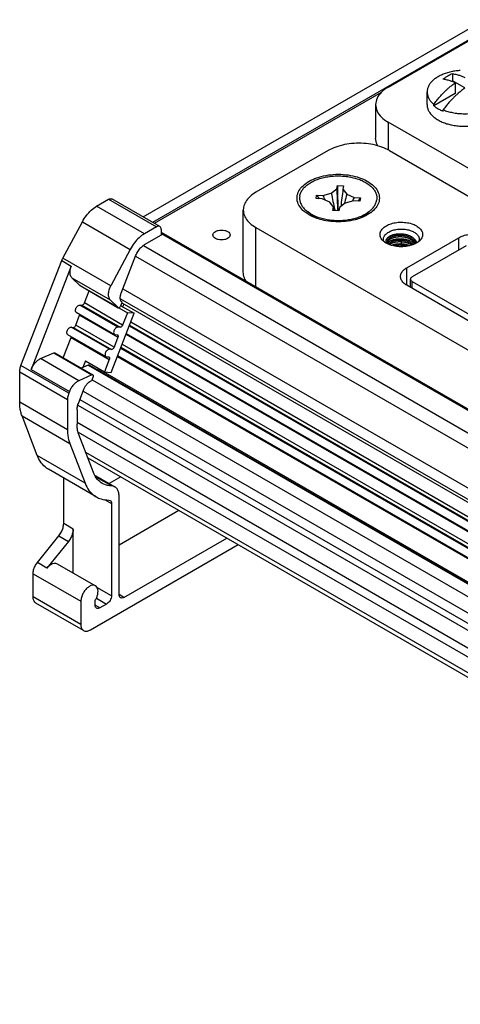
# Model space of a CAD drawing. Header units: inches. Extents: x 0 to 34, y 0 to 22.
# Tile 4 of 32: x 2.6 to 3.9, y 9 to 11.8. Entities that reach past the tile are written whole.
import ezdxf

# ---------------------------------------------------------------- set-up
doc = ezdxf.new("R2010")
doc.units = ezdxf.units.IN
doc.header["$LTSCALE"] = 1.87
doc.header["$MEASUREMENT"] = 0
doc.layers.get('0').update_dxf_attribs({"linetype": 'CONTINUOUS'})

msp = doc.modelspace()

# ---------------------------------------------------------------- linework, layer by layer
at = {"color": 7, "linetype": 'CONTINUOUS'}
for p, q in [((2.9967, 11.2634), (3.9925, 11.8384)), ((3.9925, 11.8063), (3.0246, 11.2474)), ((3.7109, 11.6418), (3.9925, 11.8044)), ((3.898, 11.66), (3.8957, 11.6587)), ((3.898, 11.6807), (3.898, 11.66)), ((3.9337, 11.6393), (3.898, 11.66)), ((3.9061, 11.6544), (3.9061, 11.6234)), ((3.6908, 11.6265), (3.0294, 11.2446)), ((3.8242, 11.5908), (3.8242, 11.6275)), ((3.9061, 11.6234), (3.8437, 11.5874)), ((3.6743, 11.5908), (3.6743, 11.4928)), ((3.8437, 11.5874), (3.8437, 11.5915)), ((3.8713, 11.5715), (3.8713, 11.5756)), ((3.7109, 11.5397), (3.7109, 11.4585)), ((4.0291, 11.356), (3.7109, 11.5397)), ((3.5363, 11.4568), (3.3256, 11.3352)), ((3.7145, 11.4568), (4.0349, 11.2718)), ((3.5452, 11.3324), (3.5611, 11.3451)), ((3.5611, 11.3451), (3.563, 11.3554)), ((3.563, 11.3554), (3.5809, 11.3543)), ((3.5809, 11.3543), (3.579, 11.344)), ((3.579, 11.344), (3.59, 11.3297)), ((2.8614, 11.2946), (2.8963, 11.3148)), ((2.8963, 11.3148), (3.0355, 11.2344)), ((3.0453, 11.2354), (2.9061, 11.3157)), ((3.5007, 11.3168), (3.5025, 11.3272)), ((3.5186, 11.3157), (3.5007, 11.3168)), ((3.5025, 11.3272), (3.5205, 11.3261)), ((3.5405, 11.3065), (3.5186, 11.3157)), ((3.5205, 11.3261), (3.5452, 11.3324)), ((3.6101, 11.3102), (3.5853, 11.3038)), ((3.59, 11.3297), (3.6119, 11.3205)), ((3.628, 11.3091), (3.6101, 11.3102)), ((3.6119, 11.3205), (3.6299, 11.3194)), ((3.6299, 11.3194), (3.628, 11.3091)), ((3.0006, 11.2142), (2.8614, 11.2946)), ((3.2886, 11.1025), (3.2886, 11.2837)), ((3.5515, 11.2923), (3.5405, 11.3065)), ((3.5496, 11.2819), (3.5515, 11.2923)), ((3.5675, 11.2808), (3.5496, 11.2819)), ((3.5694, 11.2912), (3.5675, 11.2808)), ((3.5853, 11.3038), (3.5694, 11.2912)), ((3.4804, 11.2694), (3.4706, 11.2759)), ((3.4991, 11.261), (3.4756, 11.2789)), ((3.6318, 11.2613), (3.6549, 11.2789)), ((2.7632, 11.1433), (2.8199, 11.2492)), ((2.8199, 11.2492), (2.9591, 11.1688)), ((3.0355, 11.2344), (3.0006, 11.2142)), ((3.0494, 11.2264), (3.0494, 11.2103)), ((3.3256, 11.06), (3.3256, 11.2323)), ((3.3256, 11.2323), (6.0041, 9.6857)), ((3.0494, 11.2103), (3.0001, 11.1818)), ((3.0494, 11.2194), (6.3002, 9.3424)), ((3.0494, 11.2154), (6.2967, 9.3404)), ((3.7491, 11.2001), (3.7491, 11.1768)), ((3.7654, 11.1155), (3.9167, 11.2029)), ((3.9167, 11.1671), (3.9167, 11.2029)), ((2.9591, 11.1688), (2.9024, 11.0629)), ((2.9976, 11.1799), (6.2465, 9.304)), ((3.9379, 11.1793), (3.7805, 11.0884)), ((3.7878, 11.187), (3.7886, 11.185)), ((2.9024, 11.0629), (2.7632, 11.1433)), ((2.9332, 11.0416), (2.976, 11.1518)), ((2.9745, 11.1493), (6.2252, 9.2724)), ((2.6411, 10.8299), (2.7599, 11.136)), ((2.7877, 11.12), (2.6708, 10.8186)), ((2.7599, 11.136), (2.7877, 11.12)), ((3.7654, 11.0641), (3.7654, 11.1155)), ((2.8128, 11.0635), (2.7896, 11.0857)), ((2.7896, 11.0857), (2.901, 11.0214)), ((3.7759, 11.058), (3.7759, 11.082)), ((2.8133, 11.0632), (2.8128, 11.0635)), ((2.9242, 10.9992), (2.8128, 11.0635)), ((2.8133, 11.0632), (2.9246, 10.9989)), ((2.9378, 11.0536), (6.178, 9.1828)), ((5.7127, 9.9397), (3.7654, 11.0641)), ((3.7805, 11.0553), (3.7805, 11.0756)), ((3.7805, 11.0756), (5.7348, 9.9472)), ((2.8259, 11.0126), (2.8396, 11.048)), ((2.9308, 11.0244), (6.1668, 9.156)), ((2.9236, 10.9421), (2.8123, 11.0064)), ((2.8123, 11.0064), (2.8183, 11.0059)), ((2.8183, 11.0059), (2.9297, 10.9416)), ((2.9373, 10.9483), (2.8259, 11.0126)), ((2.901, 11.0214), (2.9242, 10.9992)), ((2.9242, 10.9992), (2.9247, 10.9989)), ((2.9261, 10.9987), (2.9512, 10.9842)), ((2.9321, 11.0043), (2.936, 11.0146)), ((2.9322, 11.0046), (2.9705, 10.9825)), ((2.936, 11.0146), (2.9346, 11.0159)), ((2.9353, 11.0133), (6.1656, 9.1482)), ((2.9354, 11.0134), (6.1657, 9.1483)), ((2.9407, 11.0103), (2.9375, 11.0022)), ((2.8009, 10.948), (2.812, 10.9767)), ((2.8022, 10.9854), (2.9136, 10.9211)), ((2.812, 10.9767), (2.9233, 10.9125)), ((2.9037, 10.8103), (2.9705, 10.9825)), ((2.9512, 10.9842), (2.9373, 10.9483)), ((2.9705, 10.9825), (2.9512, 10.9842)), ((2.8986, 10.8775), (2.7872, 10.9418)), ((2.7872, 10.9418), (2.7933, 10.9413)), ((2.7933, 10.9413), (2.9046, 10.877)), ((2.9122, 10.8838), (2.8009, 10.948)), ((2.9297, 10.9416), (2.9236, 10.9421)), ((2.9562, 10.9457), (6.2106, 9.0667)), ((2.9571, 10.9481), (6.2116, 9.0691)), ((2.9607, 10.9572), (6.2151, 9.0782)), ((2.7639, 10.8529), (2.7869, 10.9122)), ((2.7771, 10.9209), (2.8885, 10.8566)), ((2.7869, 10.9122), (2.8983, 10.8479)), ((2.9233, 10.9125), (2.9122, 10.8838)), ((2.9135, 10.9211), (2.9153, 10.9206)), ((2.9153, 10.9206), (2.9213, 10.9201)), ((2.9213, 10.9201), (2.9225, 10.9197)), ((2.9468, 10.9214), (6.1874, 9.0503)), ((2.9477, 10.9238), (6.1898, 9.0519)), ((2.9312, 10.8812), (6.1856, 9.0021)), ((2.9321, 10.8836), (6.1865, 9.0045)), ((2.9356, 10.8927), (6.1901, 9.0136)), ((2.6983, 10.8503), (2.7366, 10.867)), ((2.8097, 10.7861), (2.6983, 10.8503)), ((2.7366, 10.867), (2.8479, 10.8027)), ((2.7393, 10.8671), (2.8507, 10.8028)), ((2.8885, 10.8566), (2.8902, 10.856)), ((2.8902, 10.856), (2.8963, 10.8555)), ((2.8963, 10.8555), (2.8974, 10.8551)), ((2.9046, 10.877), (2.8986, 10.8775)), ((2.9217, 10.8568), (6.1623, 8.9857)), ((2.9227, 10.8593), (6.1648, 8.9873)), ((2.7803, 10.7496), (2.6411, 10.8299)), ((2.837, 10.8317), (2.8163, 10.8226)), ((2.8287, 10.8442), (2.8212, 10.8248)), ((2.8287, 10.8442), (2.8844, 10.812)), ((2.837, 10.8317), (6.1988, 8.8906)), ((2.8403, 10.8317), (2.837, 10.8317)), ((2.8403, 10.8317), (6.1994, 8.8922)), ((2.8675, 10.8217), (2.867, 10.8203)), ((2.8983, 10.8479), (2.8844, 10.812)), ((2.6374, 10.7233), (2.6374, 10.8117)), ((2.6374, 10.8117), (2.7766, 10.7313)), ((2.6708, 10.8186), (2.7822, 10.7543)), ((2.8479, 10.8027), (2.8097, 10.7861)), ((2.8475, 10.7865), (2.8515, 10.7966)), ((2.867, 10.8203), (6.2007, 8.8955)), ((2.8844, 10.812), (2.9037, 10.8103)), ((2.8475, 10.7863), (2.8451, 10.7853)), ((2.8485, 10.7882), (6.1046, 8.9081)), ((2.7822, 10.7543), (2.7803, 10.7496)), ((2.8082, 10.7193), (2.8245, 10.7615)), ((2.8223, 10.7557), (6.0638, 8.8841)), ((2.7766, 10.643), (2.6374, 10.7233)), ((2.7766, 10.7313), (2.7766, 10.643)), ((2.8066, 10.7145), (6.0475, 8.8432)), ((2.8128, 10.7313), (6.0506, 8.8618)), ((2.6886, 10.5677), (2.6441, 10.6832)), ((2.6441, 10.6832), (2.7833, 10.6029)), ((2.8044, 10.7011), (2.8044, 10.659)), ((2.8044, 10.6648), (6.0473, 8.7923)), ((2.8074, 10.6359), (6.0473, 8.7652)), ((2.852, 10.5187), (2.8095, 10.629)), ((2.7833, 10.6029), (2.8278, 10.4873)), ((2.8278, 10.4873), (2.6886, 10.5677)), ((2.8292, 10.5777), (6.0535, 8.716)), ((2.8355, 10.5613), (6.0597, 8.6997)), ((2.8602, 10.4474), (2.721, 10.5277)), ((2.859, 10.5088), (2.9147, 10.4766)), ((2.9316, 10.5058), (2.8979, 10.4863)), ((2.7655, 10.3695), (2.7655, 10.5021)), ((2.9046, 10.4794), (2.86, 10.5052)), ((2.9269, 10.1624), (2.9269, 10.4496)), ((2.8845, 10.4399), (2.9047, 10.4282)), ((2.8969, 10.4381), (2.9006, 10.4372)), ((2.9047, 10.4282), (2.9047, 10.1592)), ((3.1014, 10.4078), (2.9269, 10.307)), ((2.7933, 10.3535), (2.7655, 10.3695)), ((2.6889, 10.2557), (2.7515, 10.3337)), ((2.7515, 10.3337), (2.7794, 10.3176)), ((2.7933, 10.2258), (2.7933, 10.3535)), ((2.7794, 10.3176), (2.7167, 10.2397)), ((2.8434, 10.0595), (3.274, 10.3081)), ((2.9408, 10.1543), (3.2406, 10.3274)), ((2.7167, 10.2397), (2.6889, 10.2557)), ((2.747, 10.2525), (2.8583, 10.1882)), ((2.6764, 10.1559), (2.6764, 10.2234)), ((2.6764, 10.2234), (2.8156, 10.1431)), ((2.9047, 10.1592), (2.8624, 10.1836)), ((2.9408, 10.1543), (2.9269, 10.1624)), ((2.8156, 10.0756), (2.6764, 10.1559)), ((2.8237, 10.0576), (2.6845, 10.1379)), ((2.8156, 10.1431), (2.8156, 10.0756)), ((2.8573, 10.1318), (2.8573, 10.1456)), ((2.8611, 10.1522), (2.8907, 10.135)), ((2.8907, 10.135), (2.8712, 10.1238)), ((2.8712, 10.1238), (2.8573, 10.1318))]:
    msp.add_line(p, q, dxfattribs=at)
msp.add_lwpolyline([(3.7098, 11.185), (3.7092, 11.1864), (3.7089, 11.1884), (3.7092, 11.1903), (3.7097, 11.1915)], dxfattribs=at)
for points, knots in [([(3.9209, 11.6903), (3.9169, 11.69), (3.9079, 11.6891), (3.8944, 11.6867), (3.8806, 11.683), (3.8679, 11.6783), (3.8599, 11.6744), (3.8562, 11.6722)], [0, 0, 0, 0, 0.179324, 0.397666, 0.608696, 0.810095, 1, 1, 1, 1]), ([(3.8562, 11.6722), (3.8528, 11.6702), (3.8463, 11.666), (3.8379, 11.6586), (3.8314, 11.6506), (3.8268, 11.6421), (3.8245, 11.6343), (3.8242, 11.6294), (3.8242, 11.6275)], [0, 0, 0, 0, 0.208464, 0.401412, 0.579541, 0.745017, 0.901613, 1, 1, 1, 1]), ([(3.8437, 11.5915), (3.8465, 11.5953), (3.8519, 11.6025), (3.86, 11.6123), (3.8676, 11.6207), (3.8746, 11.628), (3.8811, 11.6342), (3.887, 11.6395), (3.8923, 11.644), (3.8972, 11.6479), (3.9017, 11.6513), (3.9046, 11.6534), (3.9061, 11.6544)], [0, 0, 0, 0, 0.160774, 0.302978, 0.42918, 0.54179, 0.642434, 0.731319, 0.808953, 0.877762, 0.940491, 1, 1, 1, 1]), ([(3.898, 11.6807), (3.8956, 11.6797), (3.891, 11.6775), (3.8841, 11.6737), (3.8772, 11.6695), (3.8726, 11.6664), (3.8704, 11.6648)], [0, 0, 0, 0, 0.238875, 0.486103, 0.740332, 1, 1, 1, 1]), ([(3.9061, 11.6544), (3.9048, 11.655), (3.9022, 11.6562), (3.898, 11.6579), (3.8934, 11.6596), (3.8883, 11.6612), (3.8828, 11.6627), (3.8768, 11.6639), (3.8726, 11.6646), (3.8704, 11.6648)], [0, 0, 0, 0, 0.112304, 0.23305, 0.363716, 0.505571, 0.65903, 0.823777, 1, 1, 1, 1]), ([(3.898, 11.6807), (3.9001, 11.6805), (3.9043, 11.6799), (3.9104, 11.6786), (3.9159, 11.6771), (3.9209, 11.6755), (3.9255, 11.6738), (3.9297, 11.6721), (3.9324, 11.6709), (3.9337, 11.6703)], [0, 0, 0, 0, 0.176223, 0.34097, 0.494429, 0.636284, 0.76695, 0.887696, 1, 1, 1, 1]), ([(3.6908, 11.6266), (3.6858, 11.6216), (3.6776, 11.6107), (3.6743, 11.5972), (3.6743, 11.5908)], [0, 0, 0, 0, 0.523321, 1, 1, 1, 1]), ([(3.7109, 11.6418), (3.7037, 11.6377), (3.6968, 11.6327), (3.6909, 11.6267), (3.6908, 11.6266)], [0, 0, 0, 0, 0.984697, 1, 1, 1, 1]), ([(3.8242, 11.6275), (3.8242, 11.6265), (3.8243, 11.6224), (3.8258, 11.6154), (3.8298, 11.6068), (3.8359, 11.5986), (3.8409, 11.5938), (3.8437, 11.5915)], [0, 0, 0, 0, 0.074154, 0.285063, 0.506212, 0.743334, 1, 1, 1, 1]), ([(3.9337, 11.6385), (3.9322, 11.6375), (3.9292, 11.6354), (3.9247, 11.6319), (3.9199, 11.6281), (3.9146, 11.6236), (3.9087, 11.6183), (3.9022, 11.612), (3.8951, 11.6048), (3.8875, 11.5963), (3.8794, 11.5865), (3.874, 11.5794), (3.8713, 11.5756)], [0, 0, 0, 0, 0.060131, 0.12272, 0.191135, 0.268593, 0.35754, 0.458634, 0.571854, 0.698375, 0.840345, 1, 1, 1, 1]), ([(3.6743, 11.5908), (3.6743, 11.5843), (3.6776, 11.5707), (3.6911, 11.553), (3.7037, 11.5439), (3.7109, 11.5397)], [0, 0, 0, 0, 0.292786, 0.620124, 1, 1, 1, 1]), ([(3.8242, 11.5908), (3.8242, 11.5893), (3.8244, 11.5847), (3.8264, 11.577), (3.8309, 11.5683), (3.8375, 11.56), (3.8461, 11.5525), (3.8564, 11.5457), (3.8682, 11.5398), (3.8808, 11.5352), (3.8895, 11.5329), (3.8936, 11.5319)], [0, 0, 0, 0, 0.046184, 0.140403, 0.239831, 0.346957, 0.463226, 0.589114, 0.724303, 0.867849, 1, 1, 1, 1]), ([(3.8437, 11.5874), (3.8463, 11.5853), (3.8518, 11.5812), (3.8611, 11.5759), (3.8678, 11.5729), (3.8713, 11.5715)], [0, 0, 0, 0, 0.313412, 0.647065, 1, 1, 1, 1]), ([(3.8713, 11.5756), (3.8755, 11.5738), (3.8845, 11.5708), (3.8985, 11.5674), (3.9132, 11.5652), (3.9282, 11.5642), (3.9434, 11.5643), (3.9584, 11.5657), (3.9729, 11.5683), (3.9843, 11.5713), (3.9907, 11.5735), (3.9926, 11.5742)], [0, 0, 0, 0, 0.111778, 0.228482, 0.348788, 0.471219, 0.594216, 0.716195, 0.835614, 0.951034, 1, 1, 1, 1]), ([(3.8936, 11.5319), (3.8942, 11.5318), (3.8998, 11.5306), (3.9105, 11.5288), (3.9259, 11.5275), (3.9414, 11.5275), (3.9569, 11.5288), (3.9676, 11.5306), (3.9731, 11.5318), (3.9737, 11.5319)], [0, 0, 0, 0, 0.02221, 0.210734, 0.403141, 0.59686, 0.789266, 0.97779, 1, 1, 1, 1]), ([(3.6809, 11.4697), (3.68, 11.4711), (3.6763, 11.4783), (3.6743, 11.4864), (3.6743, 11.4928)], [0, 0, 0, 0, 0.20618, 1, 1, 1, 1]), ([(3.7145, 11.4568), (3.7075, 11.4609), (3.692, 11.4679), (3.6667, 11.4748), (3.6394, 11.4783), (3.6114, 11.4783), (3.5841, 11.4748), (3.5588, 11.4679), (3.5433, 11.4609), (3.5363, 11.4568)], [0, 0, 0, 0, 0.131239, 0.273826, 0.423763, 0.576237, 0.726174, 0.868761, 1, 1, 1, 1]), ([(3.4706, 11.2759), (3.4678, 11.278), (3.4601, 11.2843), (3.4501, 11.2966), (3.4442, 11.3139), (3.4462, 11.3318), (3.4556, 11.3482), (3.4711, 11.3625), (3.4917, 11.374), (3.5164, 11.3824), (3.5438, 11.3873), (3.5724, 11.3883), (3.6006, 11.3853), (3.6269, 11.3787), (3.6429, 11.3716), (3.6501, 11.3674)], [0, 0, 0, 0, 0.03584, 0.102389, 0.161789, 0.219557, 0.282002, 0.353318, 0.434715, 0.525074, 0.621777, 0.721344, 0.819947, 0.913872, 1, 1, 1, 1]), ([(3.4534, 11.3249), (3.454, 11.3282), (3.4561, 11.3348), (3.4617, 11.3441), (3.4696, 11.3527), (3.4795, 11.3606), (3.4914, 11.3674), (3.5049, 11.3732), (3.5196, 11.3778), (3.5354, 11.381), (3.5519, 11.3829), (3.5686, 11.3833), (3.5853, 11.3823), (3.6015, 11.3799), (3.6169, 11.3761), (3.6312, 11.3711), (3.644, 11.3648), (3.6552, 11.3576), (3.6643, 11.3494), (3.6713, 11.3405), (3.676, 11.331), (3.6781, 11.3211), (3.6777, 11.3145), (3.6771, 11.3114)], [0, 0, 0, 0, 0.035316, 0.072963, 0.113826, 0.158348, 0.206587, 0.258291, 0.312977, 0.369988, 0.428552, 0.487819, 0.546912, 0.604957, 0.661132, 0.714703, 0.765078, 0.811855, 0.854898, 0.894406, 0.930996, 0.965726, 1, 1, 1, 1]), ([(3.6501, 11.3674), (3.6565, 11.3637), (3.6679, 11.3556), (3.6805, 11.3402), (3.6863, 11.3229), (3.6843, 11.3051), (3.675, 11.2887), (3.6654, 11.2799), (3.6599, 11.2758)], [0, 0, 0, 0, 0.194299, 0.363609, 0.514727, 0.661696, 0.820563, 1, 1, 1, 1]), ([(3.5611, 11.3451), (3.5617, 11.327), (3.5625, 11.3056), (3.5635, 11.2843), (3.5636, 11.2811)], [0, 0, 0, 0, 0.848275, 1, 1, 1, 1]), ([(3.563, 11.3554), (3.5633, 11.3356), (3.5638, 11.3108), (3.5643, 11.286), (3.5644, 11.281)], [0, 0, 0, 0, 0.799328, 1, 1, 1, 1]), ([(2.8963, 11.3148), (2.8979, 11.3157), (2.9012, 11.3171), (2.9048, 11.3165), (2.9061, 11.3157)], [0, 0, 0, 0, 0.554629, 1, 1, 1, 1]), ([(3.3256, 11.3352), (3.3193, 11.3316), (3.3081, 11.3237), (3.2953, 11.3089), (3.2895, 11.2949), (3.2887, 11.2865), (3.2887, 11.2837)], [0, 0, 0, 0, 0.328793, 0.618139, 0.876687, 1, 1, 1, 1]), ([(3.4534, 11.3249), (3.4528, 11.3217), (3.4524, 11.3151), (3.4546, 11.3053), (3.4592, 11.2958), (3.4662, 11.2869), (3.4721, 11.2815), (3.4755, 11.279), (3.4756, 11.2789)], [0, 0, 0, 0, 0.180728, 0.363861, 0.556803, 0.765132, 0.992097, 1, 1, 1, 1]), ([(3.5452, 11.3324), (3.5467, 11.3244), (3.5498, 11.3083), (3.5536, 11.2914), (3.5557, 11.2825), (3.5559, 11.2815)], [0, 0, 0, 0, 0.472597, 0.941883, 1, 1, 1, 1]), ([(3.59, 11.3297), (3.5882, 11.3219), (3.5859, 11.3126), (3.5834, 11.3034), (3.583, 11.302)], [0, 0, 0, 0, 0.84676, 1, 1, 1, 1]), ([(3.6119, 11.3205), (3.6102, 11.3169), (3.6083, 11.3131), (3.6063, 11.3093), (3.6062, 11.309)], [0, 0, 0, 0, 0.932111, 1, 1, 1, 1]), ([(3.6549, 11.2789), (3.657, 11.2805), (3.662, 11.2847), (3.6688, 11.2921), (3.6744, 11.3014), (3.6766, 11.3081), (3.6771, 11.3114)], [0, 0, 0, 0, 0.196899, 0.485209, 0.750827, 1, 1, 1, 1]), ([(2.8199, 11.2492), (2.8233, 11.2556), (2.8311, 11.2678), (2.8451, 11.2832), (2.8559, 11.2914), (2.8614, 11.2946)], [0, 0, 0, 0, 0.353057, 0.691694, 1, 1, 1, 1]), ([(3.2887, 11.2837), (3.2887, 11.281), (3.2895, 11.2725), (3.2953, 11.2586), (3.3081, 11.2438), (3.3193, 11.2359), (3.3256, 11.2323)], [0, 0, 0, 0, 0.123313, 0.381861, 0.671207, 1, 1, 1, 1]), ([(3.5515, 11.2923), (3.552, 11.2898), (3.5528, 11.2862), (3.5536, 11.2827), (3.5538, 11.2816)], [0, 0, 0, 0, 0.705131, 1, 1, 1, 1]), ([(3.5075, 11.2577), (3.506, 11.2582), (3.4967, 11.2613), (3.4876, 11.2653), (3.4804, 11.2694)], [0, 0, 0, 0, 0.152944, 1, 1, 1, 1]), ([(3.4832, 11.2737), (3.4842, 11.2731), (3.4894, 11.27), (3.4993, 11.2652), (3.5136, 11.2602), (3.529, 11.2564), (3.5453, 11.254), (3.5619, 11.253), (3.5787, 11.2534), (3.5951, 11.2553), (3.6109, 11.2585), (3.6257, 11.263), (3.6391, 11.2688), (3.6487, 11.2744), (3.6537, 11.2779), (3.6549, 11.2789)], [0, 0, 0, 0, 0.020073, 0.099264, 0.183481, 0.27179, 0.36304, 0.455936, 0.549107, 0.641172, 0.730796, 0.816764, 0.898046, 0.973879, 1, 1, 1, 1]), ([(3.6231, 11.2577), (3.6203, 11.2568), (3.6084, 11.2534), (3.5867, 11.2496), (3.5581, 11.2486), (3.5314, 11.2514), (3.5147, 11.2554), (3.5075, 11.2577)], [0, 0, 0, 0, 0.076488, 0.315757, 0.562113, 0.806082, 1, 1, 1, 1]), ([(3.6599, 11.2758), (3.6598, 11.2758), (3.6534, 11.2711), (3.6414, 11.2643), (3.6286, 11.2595), (3.6231, 11.2577)], [0, 0, 0, 0, 0.005552, 0.580271, 1, 1, 1, 1]), ([(3.0453, 11.2354), (3.044, 11.2361), (3.0404, 11.2367), (3.0371, 11.2353), (3.0355, 11.2344)], [0, 0, 0, 0, 0.445371, 1, 1, 1, 1]), ([(3.0494, 11.2264), (3.0494, 11.2283), (3.049, 11.2318), (3.0467, 11.2346), (3.0453, 11.2354)], [0, 0, 0, 0, 0.554682, 1, 1, 1, 1]), ([(3.2078, 11.2211), (3.2103, 11.2225), (3.2162, 11.2246), (3.2255, 11.2257), (3.2348, 11.2246), (3.2429, 11.2217), (3.2488, 11.2172), (3.2505, 11.2128), (3.2505, 11.2109)], [0, 0, 0, 0, 0.175086, 0.369038, 0.56299, 0.738076, 0.882329, 1, 1, 1, 1]), ([(3.6925, 11.1976), (3.6909, 11.1997), (3.6878, 11.205), (3.6863, 11.215), (3.6907, 11.2257), (3.6997, 11.2347), (3.7123, 11.2417), (3.7277, 11.2464), (3.7449, 11.2485), (3.7624, 11.2477), (3.7788, 11.2443), (3.7886, 11.2401), (3.793, 11.2376)], [0, 0, 0, 0, 0.055887, 0.130969, 0.208346, 0.296723, 0.399532, 0.515814, 0.641864, 0.770934, 0.892833, 1, 1, 1, 1]), ([(3.6971, 11.1981), (3.6971, 11.1988), (3.6973, 11.2026), (3.7001, 11.2094), (3.7077, 11.2169), (3.7182, 11.2228), (3.7311, 11.2267), (3.7456, 11.2285), (3.7603, 11.2279), (3.774, 11.2249), (3.7823, 11.2215), (3.7859, 11.2194)], [0, 0, 0, 0, 0.019795, 0.107059, 0.206762, 0.322734, 0.453905, 0.596112, 0.741755, 0.879271, 1, 1, 1, 1]), ([(3.793, 11.2376), (3.7967, 11.2354), (3.8033, 11.2306), (3.8103, 11.2209), (3.8119, 11.2096), (3.8088, 11.202), (3.8062, 11.1983), (3.8057, 11.1977)], [0, 0, 0, 0, 0.268635, 0.506703, 0.723783, 0.9475, 1, 1, 1, 1]), ([(3.0006, 11.2142), (2.9951, 11.211), (2.9843, 11.2029), (2.9703, 11.1874), (2.9625, 11.1753), (2.9591, 11.1688)], [0, 0, 0, 0, 0.308306, 0.646943, 1, 1, 1, 1]), ([(3.2005, 11.2109), (3.2005, 11.2128), (3.2022, 11.2172), (3.2058, 11.2199), (3.2078, 11.2211)], [0, 0, 0, 0, 0.449257, 1, 1, 1, 1]), ([(3.2432, 11.2007), (3.2407, 11.1992), (3.2348, 11.1971), (3.2255, 11.1961), (3.2162, 11.1971), (3.2081, 11.2), (3.2022, 11.2046), (3.2005, 11.2089), (3.2005, 11.2109)], [0, 0, 0, 0, 0.175086, 0.369038, 0.56299, 0.738076, 0.882329, 1, 1, 1, 1]), ([(3.2505, 11.2109), (3.2505, 11.2089), (3.2488, 11.2046), (3.2452, 11.2019), (3.2432, 11.2007)], [0, 0, 0, 0, 0.449257, 1, 1, 1, 1]), ([(3.698, 11.192), (3.6969, 11.1929), (3.695, 11.1947), (3.6933, 11.1966), (3.6925, 11.1976)], [0, 0, 0, 0, 0.524502, 1, 1, 1, 1]), ([(3.7047, 11.191), (3.7047, 11.1912), (3.7047, 11.1917), (3.7046, 11.1926), (3.7047, 11.1935), (3.7048, 11.1945), (3.705, 11.1954), (3.7052, 11.1959), (3.7053, 11.1962)], [0, 0, 0, 0, 0.123484, 0.301225, 0.479213, 0.658153, 0.838739, 1, 1, 1, 1]), ([(3.7053, 11.1962), (3.7053, 11.1962), (3.7054, 11.1966), (3.7057, 11.1972), (3.7061, 11.1982), (3.7067, 11.1994), (3.7077, 11.2009), (3.7092, 11.2026), (3.7106, 11.2039), (3.7118, 11.2049), (3.7132, 11.206), (3.7149, 11.2071), (3.7164, 11.2079), (3.7171, 11.2083)], [0, 0, 0, 0, 0.006594, 0.06323, 0.120953, 0.179923, 0.302089, 0.430698, 0.566416, 0.637111, 0.709722, 0.860676, 1, 1, 1, 1]), ([(3.7097, 11.185), (3.7096, 11.1853), (3.7094, 11.1858), (3.7091, 11.1866), (3.7088, 11.1874), (3.7086, 11.1883), (3.7084, 11.1891), (3.7084, 11.19), (3.7083, 11.1908), (3.7084, 11.1917), (3.7085, 11.1925), (3.7087, 11.1934), (3.7089, 11.1942), (3.7094, 11.1953), (3.7101, 11.1967), (3.7112, 11.1983), (3.712, 11.1993), (3.7125, 11.1999), (3.7125, 11.1999)], [0, 0, 0, 0, 0.04975, 0.105045, 0.159415, 0.21304, 0.266105, 0.318808, 0.37135, 0.423941, 0.476793, 0.530121, 0.584138, 0.639055, 0.752296, 0.871156, 0.99647, 1, 1, 1, 1]), ([(3.7089, 11.1878), (3.7094, 11.1883), (3.7105, 11.1894), (3.7124, 11.1909), (3.7141, 11.1921), (3.7156, 11.1931), (3.7173, 11.194), (3.7192, 11.1949), (3.7208, 11.1956), (3.7215, 11.1959)], [0, 0, 0, 0, 0.144367, 0.306772, 0.477953, 0.566883, 0.658004, 0.846627, 1, 1, 1, 1]), ([(3.7097, 11.1915), (3.7099, 11.1917), (3.7103, 11.1925), (3.7112, 11.1938), (3.7125, 11.1954), (3.7141, 11.1968), (3.7159, 11.1982), (3.7178, 11.1996), (3.72, 11.2008), (3.7224, 11.2019), (3.725, 11.2029), (3.7277, 11.2037), (3.7306, 11.2045), (3.7335, 11.2051), (3.7359, 11.2054), (3.7374, 11.2056), (3.7377, 11.2057)], [0, 0, 0, 0, 0.022377, 0.081797, 0.144444, 0.210585, 0.280371, 0.353868, 0.431082, 0.511977, 0.596458, 0.684273, 0.775089, 0.868544, 0.96425, 1, 1, 1, 1]), ([(3.7115, 11.1843), (3.7117, 11.1845), (3.7124, 11.1853), (3.7137, 11.1866), (3.7154, 11.188), (3.7174, 11.1893), (3.7195, 11.1906), (3.7219, 11.1917), (3.7244, 11.1927), (3.7271, 11.1936), (3.7299, 11.1944), (3.7329, 11.195), (3.7359, 11.1955), (3.739, 11.1959), (3.7422, 11.1961), (3.7455, 11.1961), (3.7487, 11.196), (3.752, 11.1958), (3.7553, 11.1954), (3.7585, 11.1948), (3.7616, 11.1942), (3.7647, 11.1933), (3.7677, 11.1923), (3.7705, 11.1912), (3.7732, 11.19), (3.7758, 11.1886), (3.7782, 11.1872), (3.7804, 11.1856), (3.7821, 11.1841), (3.7831, 11.1832), (3.7835, 11.1828)], [0, 0, 0, 0, 0.01263, 0.03977, 0.068449, 0.098686, 0.130466, 0.16375, 0.198482, 0.234595, 0.272006, 0.310577, 0.350148, 0.390545, 0.431592, 0.47311, 0.51492, 0.556846, 0.598722, 0.640383, 0.681665, 0.722402, 0.762436, 0.801615, 0.839799, 0.876865, 0.912722, 0.947341, 0.980712, 1, 1, 1, 1]), ([(3.7125, 11.1999), (3.713, 11.2004), (3.7141, 11.2014), (3.7159, 11.2028), (3.7178, 11.2041), (3.72, 11.2053), (3.7224, 11.2064), (3.725, 11.2074), (3.7277, 11.2082), (3.7306, 11.209), (3.7335, 11.2096), (3.7366, 11.2101), (3.7398, 11.2104), (3.743, 11.2106), (3.7462, 11.2106), (3.7495, 11.2105), (3.7527, 11.2102), (3.756, 11.2097), (3.7592, 11.2092), (3.7623, 11.2084), (3.7654, 11.2076), (3.7683, 11.2066), (3.7711, 11.2054), (3.7738, 11.2042), (3.7763, 11.2028), (3.7787, 11.2013), (3.7806, 11.1998), (3.7818, 11.1988), (3.7822, 11.1984)], [0, 0, 0, 0, 0.027885, 0.058114, 0.08995, 0.123397, 0.158437, 0.195031, 0.233069, 0.272408, 0.312889, 0.354345, 0.396606, 0.439496, 0.482845, 0.526483, 0.57023, 0.613902, 0.657312, 0.700276, 0.742615, 0.78416, 0.824754, 0.864268, 0.902622, 0.939755, 0.975616, 1, 1, 1, 1]), ([(3.7171, 11.2083), (3.7172, 11.2084), (3.7181, 11.2089), (3.72, 11.2097), (3.7228, 11.2108), (3.7258, 11.2118), (3.7289, 11.2126), (3.7321, 11.2133), (3.7355, 11.2138), (3.7389, 11.2142), (3.7424, 11.2144), (3.7459, 11.2144), (3.7495, 11.2143), (3.7531, 11.214), (3.7566, 11.2136), (3.7601, 11.213), (3.7635, 11.2122), (3.7668, 11.2113), (3.7701, 11.2102), (3.7731, 11.209), (3.7761, 11.2076), (3.7788, 11.2061), (3.7814, 11.2045), (3.7837, 11.2028), (3.7859, 11.2009), (3.7877, 11.199), (3.7894, 11.197), (3.7907, 11.195), (3.7914, 11.1937), (3.7917, 11.1932)], [0, 0, 0, 0, 0.004041, 0.038902, 0.075257, 0.113002, 0.152008, 0.192139, 0.233249, 0.275169, 0.317721, 0.360725, 0.403999, 0.447359, 0.490617, 0.53359, 0.576101, 0.617987, 0.659093, 0.69927, 0.738389, 0.77635, 0.813072, 0.848492, 0.882579, 0.91535, 0.946855, 0.977177, 1, 1, 1, 1]), ([(3.7215, 11.1959), (3.7217, 11.1959), (3.7229, 11.1964), (3.7251, 11.1971), (3.7282, 11.198), (3.7314, 11.1987), (3.7347, 11.1993), (3.7381, 11.1997), (3.7416, 11.1999), (3.7452, 11.2), (3.7487, 11.1999), (3.7523, 11.1997), (3.7558, 11.1992), (3.7593, 11.1987), (3.7628, 11.1979), (3.7661, 11.197), (3.7693, 11.196), (3.7725, 11.1948), (3.7754, 11.1935), (3.7782, 11.192), (3.7808, 11.1904), (3.7832, 11.1887), (3.7851, 11.1872), (3.7864, 11.1859), (3.7872, 11.1851), (3.7876, 11.1846), (3.7877, 11.1845)], [0, 0, 0, 0, 0.009292, 0.053031, 0.098291, 0.144908, 0.1927, 0.241478, 0.291047, 0.341196, 0.391707, 0.442361, 0.492944, 0.543245, 0.593056, 0.642175, 0.690414, 0.737608, 0.783607, 0.828275, 0.871502, 0.913225, 0.953406, 0.97292, 0.992049, 1, 1, 1, 1]), ([(3.7377, 11.2057), (3.7384, 11.2057), (3.7401, 11.2059), (3.743, 11.206), (3.7462, 11.2061), (3.7495, 11.2059), (3.7522, 11.2057), (3.7539, 11.2055), (3.7545, 11.2054)], [0, 0, 0, 0, 0.119593, 0.311169, 0.504793, 0.699708, 0.895112, 1, 1, 1, 1]), ([(3.7545, 11.2054), (3.755, 11.2054), (3.7566, 11.2051), (3.7592, 11.2047), (3.7623, 11.2039), (3.7654, 11.2031), (3.7683, 11.2021), (3.7711, 11.2009), (3.7738, 11.1997), (3.7763, 11.1983), (3.7787, 11.1968), (3.7808, 11.1952), (3.7828, 11.1935), (3.7845, 11.1917), (3.7861, 11.1898), (3.7871, 11.1882), (3.7876, 11.1873), (3.7878, 11.187)], [0, 0, 0, 0, 0.038413, 0.121005, 0.202749, 0.283305, 0.362348, 0.439583, 0.514763, 0.587736, 0.658385, 0.726614, 0.792363, 0.855621, 0.916439, 0.974955, 1, 1, 1, 1]), ([(3.7822, 11.1984), (3.7824, 11.1983), (3.7832, 11.1975), (3.7845, 11.1962), (3.7861, 11.1943), (3.7873, 11.1924), (3.7881, 11.191), (3.7884, 11.1903), (3.7884, 11.1902)], [0, 0, 0, 0, 0.073626, 0.314255, 0.545603, 0.768194, 0.983009, 1, 1, 1, 1]), ([(3.7859, 11.2194), (3.789, 11.2176), (3.7946, 11.2135), (3.8, 11.2059), (3.8011, 11.2004), (3.8011, 11.1981)], [0, 0, 0, 0, 0.398986, 0.752819, 1, 1, 1, 1]), ([(3.8011, 11.1981), (3.8011, 11.1975), (3.801, 11.195), (3.8003, 11.1927), (3.7996, 11.1911)], [0, 0, 0, 0, 0.283836, 1, 1, 1, 1]), ([(3.9167, 11.2029), (3.9208, 11.2053), (3.93, 11.2092), (3.9451, 11.2128), (3.9582, 11.2137), (3.9661, 11.2135), (3.9685, 11.2133)], [0, 0, 0, 0, 0.266583, 0.558422, 0.863891, 1, 1, 1, 1]), ([(2.976, 11.1518), (2.9776, 11.156), (2.9818, 11.1641), (2.9899, 11.1744), (2.9966, 11.1798), (3.0001, 11.1818)], [0, 0, 0, 0, 0.34891, 0.690929, 1, 1, 1, 1]), ([(3.706, 11.1866), (3.7059, 11.1867), (3.7057, 11.1872), (3.7054, 11.1879), (3.7051, 11.1888), (3.7049, 11.1898), (3.7048, 11.1905), (3.7047, 11.1909), (3.7047, 11.191)], [0, 0, 0, 0, 0.095699, 0.310788, 0.522236, 0.730739, 0.93706, 1, 1, 1, 1]), ([(3.7992, 11.1912), (3.7991, 11.1911), (3.7951, 11.188), (3.786, 11.1829), (3.7705, 11.1782), (3.7534, 11.1761), (3.7358, 11.1768), (3.7195, 11.1803), (3.7096, 11.1845), (3.7053, 11.187)], [0, 0, 0, 0, 0.006483, 0.151721, 0.315992, 0.494062, 0.676399, 0.848606, 1, 1, 1, 1]), ([(3.7147, 11.1829), (3.715, 11.1831), (3.7158, 11.1837), (3.7174, 11.1848), (3.7195, 11.186), (3.7219, 11.1872), (3.7244, 11.1882), (3.7271, 11.1891), (3.7299, 11.1899), (3.7329, 11.1905), (3.7359, 11.191), (3.739, 11.1913), (3.7422, 11.1915), (3.7455, 11.1916), (3.7487, 11.1915), (3.752, 11.1913), (3.7553, 11.1909), (3.7585, 11.1903), (3.7616, 11.1896), (3.7647, 11.1888), (3.7677, 11.1878), (3.7705, 11.1867), (3.7732, 11.1855), (3.7758, 11.1841), (3.7779, 11.1828), (3.7792, 11.1819), (3.7796, 11.1816)], [0, 0, 0, 0, 0.012558, 0.047005, 0.083211, 0.121129, 0.160697, 0.201839, 0.244459, 0.288402, 0.333482, 0.379505, 0.426267, 0.473566, 0.521198, 0.568963, 0.61667, 0.664132, 0.711162, 0.757572, 0.803181, 0.847815, 0.891316, 0.933543, 0.974394, 1, 1, 1, 1]), ([(3.72, 11.1808), (3.7205, 11.181), (3.722, 11.1816), (3.7244, 11.1825), (3.7275, 11.1833), (3.7303, 11.184), (3.7322, 11.1844), (3.733, 11.1845)], [0, 0, 0, 0, 0.117905, 0.345447, 0.581065, 0.823968, 1, 1, 1, 1]), ([(3.7274, 11.1792), (3.728, 11.1794), (3.7296, 11.1798), (3.7322, 11.1804), (3.7352, 11.1809), (3.7383, 11.1813), (3.7415, 11.1816), (3.7448, 11.1817), (3.748, 11.1816), (3.7513, 11.1814), (3.7545, 11.181), (3.7578, 11.1805), (3.7609, 11.1799), (3.7638, 11.1791), (3.7656, 11.1785), (3.7664, 11.1783)], [0, 0, 0, 0, 0.04718, 0.122885, 0.200662, 0.2802, 0.361147, 0.443142, 0.525817, 0.608803, 0.691737, 0.774268, 0.856067, 0.936841, 1, 1, 1, 1]), ([(3.733, 11.1845), (3.7333, 11.1845), (3.7347, 11.1848), (3.7374, 11.1851), (3.7408, 11.1854), (3.7444, 11.1855), (3.7479, 11.1855), (3.7515, 11.1853), (3.755, 11.1849), (3.7585, 11.1843), (3.762, 11.1836), (3.7654, 11.1828), (3.7686, 11.1818), (3.7714, 11.1807), (3.7731, 11.18), (3.7738, 11.1797)], [0, 0, 0, 0, 0.0237, 0.106069, 0.189845, 0.274677, 0.360209, 0.446075, 0.531902, 0.617323, 0.701984, 0.785554, 0.867712, 0.948153, 1, 1, 1, 1]), ([(3.7427, 11.1771), (3.7434, 11.1771), (3.7452, 11.1771), (3.748, 11.1771), (3.7508, 11.1769), (3.7525, 11.1767), (3.7531, 11.1767)], [0, 0, 0, 0, 0.19708, 0.512196, 0.828498, 1, 1, 1, 1]), ([(3.7884, 11.1902), (3.7887, 11.1896), (3.7891, 11.1883), (3.7895, 11.1868), (3.7897, 11.1858), (3.7897, 11.1856)], [0, 0, 0, 0, 0.412701, 0.852209, 1, 1, 1, 1]), ([(3.7917, 11.1932), (3.7917, 11.193), (3.792, 11.1925), (3.7923, 11.1916), (3.7927, 11.1905), (3.793, 11.1894), (3.7932, 11.1885), (3.7933, 11.1879), (3.7934, 11.1877)], [0, 0, 0, 0, 0.09234, 0.297202, 0.499331, 0.699133, 0.897038, 1, 1, 1, 1]), ([(2.7599, 11.136), (2.7602, 11.1369), (2.7609, 11.1385), (2.762, 11.1409), (2.7628, 11.1425), (2.7632, 11.1433)], [0, 0, 0, 0, 0.33074, 0.664418, 1, 1, 1, 1]), ([(2.784, 11.1018), (2.784, 11.1037), (2.7843, 11.1078), (2.7856, 11.1138), (2.7869, 11.1179), (2.7877, 11.12)], [0, 0, 0, 0, 0.312457, 0.647556, 1, 1, 1, 1]), ([(3.7469, 11.0898), (3.7469, 11.093), (3.7486, 11.0999), (3.7554, 11.1088), (3.7618, 11.1134), (3.7654, 11.1155)], [0, 0, 0, 0, 0.292765, 0.620118, 1, 1, 1, 1]), ([(2.7896, 11.0857), (2.7884, 11.0869), (2.7862, 11.0899), (2.7844, 11.0955), (2.784, 11.0996), (2.784, 11.1018)], [0, 0, 0, 0, 0.295775, 0.626339, 1, 1, 1, 1]), ([(3.2974, 11.0758), (3.2968, 11.0767), (3.2932, 11.0823), (3.2895, 11.0913), (3.2887, 11.0997), (3.2887, 11.1025)], [0, 0, 0, 0, 0.11126, 0.713002, 1, 1, 1, 1]), ([(3.7654, 11.0641), (3.7618, 11.0662), (3.7554, 11.0708), (3.7486, 11.0797), (3.7469, 11.0866), (3.7469, 11.0898)], [0, 0, 0, 0, 0.379882, 0.707235, 1, 1, 1, 1]), ([(3.7805, 11.0884), (3.7792, 11.0877), (3.777, 11.086), (3.7759, 11.0832), (3.7759, 11.082)], [0, 0, 0, 0, 0.54642, 1, 1, 1, 1]), ([(3.7759, 11.082), (3.7759, 11.0808), (3.777, 11.078), (3.7792, 11.0763), (3.7805, 11.0756)], [0, 0, 0, 0, 0.45455, 1, 1, 1, 1]), ([(2.8991, 11.0557), (2.8983, 11.0536), (2.897, 11.0496), (2.8957, 11.0435), (2.8954, 11.0394), (2.8954, 11.0375)], [0, 0, 0, 0, 0.352444, 0.687543, 1, 1, 1, 1]), ([(2.9024, 11.0629), (2.902, 11.0622), (2.9012, 11.0606), (2.9001, 11.0581), (2.8994, 11.0565), (2.8991, 11.0557)], [0, 0, 0, 0, 0.335582, 0.66926, 1, 1, 1, 1]), ([(2.8954, 11.0375), (2.8954, 11.0353), (2.8957, 11.0312), (2.8976, 11.0256), (2.8997, 11.0226), (2.901, 11.0214)], [0, 0, 0, 0, 0.373661, 0.704225, 1, 1, 1, 1]), ([(2.9304, 11.028), (2.9304, 11.0294), (2.9307, 11.0325), (2.9316, 11.037), (2.9326, 11.0401), (2.9332, 11.0416)], [0, 0, 0, 0, 0.312438, 0.647543, 1, 1, 1, 1]), ([(2.9346, 11.0159), (2.9337, 11.0168), (2.9321, 11.0191), (2.9307, 11.0233), (2.9304, 11.0263), (2.9304, 11.028)], [0, 0, 0, 0, 0.295806, 0.626385, 1, 1, 1, 1]), ([(2.7998, 10.9908), (2.7998, 10.9923), (2.8003, 10.9954), (2.8023, 10.9997), (2.8052, 11.0033), (2.8086, 11.0058), (2.8112, 11.0065), (2.8123, 11.0064)], [0, 0, 0, 0, 0.204411, 0.428779, 0.649245, 0.843413, 1, 1, 1, 1]), ([(2.8183, 11.0059), (2.8193, 11.0058), (2.8215, 11.0066), (2.8241, 11.0091), (2.8254, 11.0114), (2.8259, 11.0126)], [0, 0, 0, 0, 0.270998, 0.61684, 1, 1, 1, 1]), ([(2.9246, 10.9989), (2.9251, 10.9987), (2.9264, 10.9984), (2.9285, 10.9994), (2.9306, 11.0015), (2.9317, 11.0033), (2.9321, 11.0043)], [0, 0, 0, 0, 0.13581, 0.373481, 0.670799, 1, 1, 1, 1]), ([(2.8022, 10.9854), (2.802, 10.9855), (2.8011, 10.9861), (2.8, 10.9879), (2.7998, 10.9898), (2.7998, 10.9908)], [0, 0, 0, 0, 0.093875, 0.504117, 1, 1, 1, 1]), ([(2.812, 10.9767), (2.8122, 10.9772), (2.8124, 10.978), (2.8126, 10.9789), (2.8127, 10.9793), (2.8127, 10.9794)], [0, 0, 0, 0, 0.483755, 0.943654, 1, 1, 1, 1]), ([(2.7747, 10.9263), (2.7747, 10.9277), (2.7753, 10.9308), (2.7773, 10.9351), (2.7802, 10.9388), (2.7835, 10.9413), (2.7861, 10.9419), (2.7872, 10.9418)], [0, 0, 0, 0, 0.204411, 0.428779, 0.649245, 0.843413, 1, 1, 1, 1]), ([(2.7933, 10.9413), (2.7942, 10.9412), (2.7964, 10.942), (2.799, 10.9445), (2.8004, 10.9468), (2.8009, 10.948)], [0, 0, 0, 0, 0.270998, 0.61684, 1, 1, 1, 1]), ([(2.9188, 10.9406), (2.9181, 10.9401), (2.9162, 10.9386), (2.9137, 10.9354), (2.9117, 10.9311), (2.9111, 10.928), (2.9111, 10.9265)], [0, 0, 0, 0, 0.150875, 0.439253, 0.732692, 1, 1, 1, 1]), ([(2.9236, 10.9421), (2.9225, 10.9422), (2.9208, 10.9418), (2.9193, 10.9409), (2.9188, 10.9406)], [0, 0, 0, 0, 0.66514, 1, 1, 1, 1]), ([(2.9373, 10.9483), (2.9368, 10.9471), (2.9354, 10.9448), (2.9328, 10.9423), (2.9306, 10.9415), (2.9297, 10.9416)], [0, 0, 0, 0, 0.383018, 0.728885, 1, 1, 1, 1]), ([(2.7771, 10.9209), (2.777, 10.921), (2.7761, 10.9215), (2.7749, 10.9234), (2.7747, 10.9252), (2.7747, 10.9263)], [0, 0, 0, 0, 0.093875, 0.504117, 1, 1, 1, 1]), ([(2.7869, 10.9122), (2.7871, 10.9126), (2.7874, 10.9134), (2.7876, 10.9143), (2.7876, 10.9148), (2.7876, 10.9148)], [0, 0, 0, 0, 0.483755, 0.943654, 1, 1, 1, 1]), ([(2.9111, 10.9265), (2.9111, 10.9255), (2.9113, 10.9236), (2.9125, 10.9218), (2.9134, 10.9212), (2.9135, 10.9211)], [0, 0, 0, 0, 0.495883, 0.906125, 1, 1, 1, 1]), ([(2.9225, 10.9197), (2.9226, 10.9196), (2.9232, 10.9192), (2.9239, 10.918), (2.9241, 10.9168), (2.9241, 10.9161)], [0, 0, 0, 0, 0.093875, 0.504117, 1, 1, 1, 1]), ([(2.9241, 10.9161), (2.9241, 10.9157), (2.924, 10.9149), (2.9238, 10.9137), (2.9235, 10.9129), (2.9233, 10.9125)], [0, 0, 0, 0, 0.312447, 0.647533, 1, 1, 1, 1]), ([(2.9122, 10.8838), (2.9117, 10.8825), (2.9104, 10.8802), (2.9078, 10.8777), (2.9056, 10.8769), (2.9046, 10.877)], [0, 0, 0, 0, 0.383018, 0.728885, 1, 1, 1, 1]), ([(2.6708, 10.8186), (2.6722, 10.8222), (2.6756, 10.829), (2.6821, 10.8381), (2.6897, 10.8455), (2.6954, 10.8491), (2.6983, 10.8503)], [0, 0, 0, 0, 0.267352, 0.530681, 0.778052, 1, 1, 1, 1]), ([(2.7366, 10.867), (2.7372, 10.8673), (2.7382, 10.8675), (2.7391, 10.8672), (2.7393, 10.867)], [0, 0, 0, 0, 0.758659, 1, 1, 1, 1]), ([(2.8938, 10.876), (2.8931, 10.8756), (2.8912, 10.874), (2.8886, 10.8708), (2.8866, 10.8665), (2.8861, 10.8634), (2.8861, 10.862)], [0, 0, 0, 0, 0.150878, 0.439255, 0.732693, 1, 1, 1, 1]), ([(2.8861, 10.862), (2.8861, 10.8609), (2.8863, 10.8591), (2.8874, 10.8572), (2.8883, 10.8567), (2.8885, 10.8566)], [0, 0, 0, 0, 0.495883, 0.906125, 1, 1, 1, 1]), ([(2.8986, 10.8775), (2.8975, 10.8776), (2.8957, 10.8772), (2.8942, 10.8763), (2.8938, 10.876)], [0, 0, 0, 0, 0.665148, 1, 1, 1, 1]), ([(2.8974, 10.8551), (2.8975, 10.8551), (2.8981, 10.8547), (2.8989, 10.8535), (2.899, 10.8522), (2.899, 10.8515)], [0, 0, 0, 0, 0.093875, 0.504117, 1, 1, 1, 1]), ([(2.899, 10.8515), (2.899, 10.8511), (2.899, 10.8503), (2.8987, 10.8491), (2.8985, 10.8483), (2.8983, 10.8479)], [0, 0, 0, 0, 0.312447, 0.647533, 1, 1, 1, 1]), ([(2.6374, 10.8117), (2.6374, 10.8137), (2.6377, 10.8177), (2.639, 10.8238), (2.6403, 10.8279), (2.6411, 10.8299)], [0, 0, 0, 0, 0.312438, 0.647543, 1, 1, 1, 1]), ([(2.8507, 10.8027), (2.8505, 10.8029), (2.8496, 10.8032), (2.8486, 10.803), (2.8479, 10.8027)], [0, 0, 0, 0, 0.24114, 1, 1, 1, 1]), ([(2.8521, 10.7997), (2.8521, 10.8005), (2.8519, 10.8017), (2.851, 10.8025), (2.8507, 10.8027)], [0, 0, 0, 0, 0.663833, 1, 1, 1, 1]), ([(2.8515, 10.7966), (2.8516, 10.7969), (2.8518, 10.7976), (2.852, 10.7987), (2.8521, 10.7994), (2.8521, 10.7997)], [0, 0, 0, 0, 0.352467, 0.687553, 1, 1, 1, 1]), ([(2.8097, 10.7861), (2.8068, 10.7848), (2.801, 10.7812), (2.7935, 10.7738), (2.7869, 10.7647), (2.7836, 10.7579), (2.7822, 10.7543)], [0, 0, 0, 0, 0.221948, 0.469319, 0.732648, 1, 1, 1, 1]), ([(2.8245, 10.7615), (2.8256, 10.7642), (2.8281, 10.7693), (2.833, 10.7761), (2.8386, 10.7816), (2.843, 10.7843), (2.8451, 10.7852)], [0, 0, 0, 0, 0.2677, 0.531373, 0.779068, 1, 1, 1, 1]), ([(2.7803, 10.7496), (2.7795, 10.7475), (2.7782, 10.7434), (2.7769, 10.7373), (2.7766, 10.7333), (2.7766, 10.7313)], [0, 0, 0, 0, 0.352457, 0.687562, 1, 1, 1, 1]), ([(2.6441, 10.6832), (2.6426, 10.6872), (2.6401, 10.6956), (2.6379, 10.7091), (2.6374, 10.7185), (2.6374, 10.7233)], [0, 0, 0, 0, 0.311639, 0.644837, 1, 1, 1, 1]), ([(2.8044, 10.7011), (2.8044, 10.7031), (2.8047, 10.7071), (2.806, 10.7132), (2.8074, 10.7173), (2.8082, 10.7193)], [0, 0, 0, 0, 0.312438, 0.647543, 1, 1, 1, 1]), ([(2.8095, 10.629), (2.8083, 10.6319), (2.8064, 10.6383), (2.8048, 10.6484), (2.8044, 10.6554), (2.8044, 10.659)], [0, 0, 0, 0, 0.311639, 0.644837, 1, 1, 1, 1]), ([(2.7766, 10.643), (2.7766, 10.6381), (2.7771, 10.6287), (2.7793, 10.6153), (2.7818, 10.6068), (2.7833, 10.6029)], [0, 0, 0, 0, 0.355163, 0.688361, 1, 1, 1, 1]), ([(2.721, 10.5277), (2.7192, 10.5288), (2.7112, 10.5339), (2.6987, 10.5465), (2.6915, 10.5603), (2.6886, 10.5677)], [0, 0, 0, 0, 0.119259, 0.542271, 1, 1, 1, 1]), ([(2.8779, 10.4867), (2.8728, 10.4897), (2.8619, 10.4987), (2.8549, 10.5111), (2.852, 10.5187)], [0, 0, 0, 0, 0.418053, 1, 1, 1, 1]), ([(2.8575, 10.5095), (2.8578, 10.5094), (2.8583, 10.5092), (2.8587, 10.5089), (2.859, 10.5088)], [0, 0, 0, 0, 0.434877, 1, 1, 1, 1]), ([(2.8278, 10.4873), (2.8307, 10.4799), (2.8379, 10.4661), (2.8504, 10.4535), (2.8584, 10.4484), (2.8602, 10.4474)], [0, 0, 0, 0, 0.457729, 0.880741, 1, 1, 1, 1]), ([(2.9046, 10.4794), (2.897, 10.4796), (2.8876, 10.4816), (2.8793, 10.4859), (2.8779, 10.4867)], [0, 0, 0, 0, 0.823403, 1, 1, 1, 1]), ([(2.9147, 10.4766), (2.9144, 10.4768), (2.9113, 10.4785), (2.9078, 10.4793), (2.9046, 10.4794)], [0, 0, 0, 0, 0.089278, 1, 1, 1, 1]), ([(2.9269, 10.4496), (2.9269, 10.4536), (2.9261, 10.4612), (2.9219, 10.4709), (2.9171, 10.4752), (2.9147, 10.4766)], [0, 0, 0, 0, 0.394182, 0.729469, 1, 1, 1, 1]), ([(2.8602, 10.4474), (2.8647, 10.4448), (2.8765, 10.4397), (2.8893, 10.4381), (2.8969, 10.4381)], [0, 0, 0, 0, 0.404356, 1, 1, 1, 1]), ([(2.9006, 10.4372), (2.9007, 10.4371), (2.9021, 10.4363), (2.9042, 10.4333), (2.9047, 10.43), (2.9047, 10.4282)], [0, 0, 0, 0, 0.048311, 0.476025, 1, 1, 1, 1]), ([(2.7515, 10.3337), (2.7544, 10.3372), (2.7593, 10.3448), (2.7641, 10.357), (2.7655, 10.3655), (2.7655, 10.3695)], [0, 0, 0, 0, 0.348917, 0.690936, 1, 1, 1, 1]), ([(2.7933, 10.3535), (2.7933, 10.3494), (2.792, 10.3409), (2.7871, 10.3288), (2.7822, 10.3211), (2.7794, 10.3176)], [0, 0, 0, 0, 0.309064, 0.651083, 1, 1, 1, 1]), ([(2.6764, 10.2234), (2.6764, 10.2271), (2.6776, 10.2347), (2.6819, 10.2457), (2.6863, 10.2525), (2.6889, 10.2557)], [0, 0, 0, 0, 0.309064, 0.651083, 1, 1, 1, 1]), ([(2.7167, 10.2397), (2.7192, 10.2427), (2.7243, 10.2479), (2.7329, 10.2531), (2.7409, 10.2548), (2.7454, 10.2534), (2.747, 10.2525)], [0, 0, 0, 0, 0.328926, 0.613309, 0.846952, 1, 1, 1, 1]), ([(2.8583, 10.1882), (2.8568, 10.1891), (2.8523, 10.1905), (2.8443, 10.1889), (2.8357, 10.1836), (2.8277, 10.1756), (2.8212, 10.1655), (2.8168, 10.1545), (2.8156, 10.1467), (2.8156, 10.1431)], [0, 0, 0, 0, 0.075659, 0.192674, 0.334839, 0.498245, 0.671664, 0.844096, 1, 1, 1, 1]), ([(2.8573, 10.1456), (2.8591, 10.1484), (2.862, 10.1542), (2.8649, 10.1631), (2.8657, 10.1691), (2.8657, 10.172)], [0, 0, 0, 0, 0.353069, 0.691698, 1, 1, 1, 1]), ([(2.8657, 10.172), (2.8657, 10.1751), (2.865, 10.1807), (2.8615, 10.1862), (2.8589, 10.1879), (2.8583, 10.1882)], [0, 0, 0, 0, 0.497145, 0.905801, 1, 1, 1, 1]), ([(2.931, 10.1534), (2.9297, 10.1541), (2.9274, 10.157), (2.9269, 10.1605), (2.9269, 10.1624)], [0, 0, 0, 0, 0.445318, 1, 1, 1, 1]), ([(2.6845, 10.1379), (2.6835, 10.1385), (2.6804, 10.1409), (2.6771, 10.1471), (2.6764, 10.1529), (2.6764, 10.1559)], [0, 0, 0, 0, 0.17235, 0.548995, 1, 1, 1, 1]), ([(2.9047, 10.1592), (2.9047, 10.1569), (2.9038, 10.152), (2.9008, 10.1453), (2.8965, 10.1394), (2.8927, 10.1362), (2.8907, 10.135)], [0, 0, 0, 0, 0.239279, 0.499994, 0.760712, 1, 1, 1, 1]), ([(2.9408, 10.1543), (2.9392, 10.1534), (2.9359, 10.152), (2.9323, 10.1526), (2.931, 10.1534)], [0, 0, 0, 0, 0.554629, 1, 1, 1, 1]), ([(2.8614, 10.1228), (2.8601, 10.1236), (2.8578, 10.1264), (2.8573, 10.1299), (2.8573, 10.1318)], [0, 0, 0, 0, 0.445318, 1, 1, 1, 1]), ([(2.8712, 10.1238), (2.8696, 10.1228), (2.8663, 10.1215), (2.8627, 10.1221), (2.8614, 10.1228)], [0, 0, 0, 0, 0.554629, 1, 1, 1, 1]), ([(2.8156, 10.0756), (2.8156, 10.0725), (2.8162, 10.0668), (2.8196, 10.0605), (2.8227, 10.0582), (2.8237, 10.0576)], [0, 0, 0, 0, 0.451055, 0.827713, 1, 1, 1, 1]), ([(2.8237, 10.0576), (2.8248, 10.057), (2.8283, 10.0555), (2.8354, 10.0557), (2.8407, 10.058), (2.8434, 10.0595)], [0, 0, 0, 0, 0.172433, 0.549038, 1, 1, 1, 1])]:
    msp.add_open_spline(points, degree=3, knots=knots, dxfattribs=at)
for points in [[(3.579, 11.344), (3.5771, 11.3272), (3.575, 11.3104), (3.5726, 11.2937)], [(3.5025, 11.3272), (3.5048, 11.3234), (3.5071, 11.3198), (3.5094, 11.3161)], [(3.5205, 11.3261), (3.5225, 11.3214), (3.5246, 11.3167), (3.5268, 11.3121)], [(3.6299, 11.3194), (3.6275, 11.316), (3.6252, 11.3126), (3.6228, 11.3092)], [(3.4756, 11.2789), (3.478, 11.277), (3.4806, 11.2753), (3.4832, 11.2737)], [(3.6981, 11.1923), (3.6975, 11.1942), (3.6971, 11.1962), (3.6971, 11.1981)], [(3.8057, 11.1977), (3.8038, 11.1952), (3.8016, 11.1931), (3.7992, 11.1912)], [(3.7053, 11.187), (3.7027, 11.1884), (3.7002, 11.1901), (3.698, 11.192)], [(3.7098, 11.185), (3.7098, 11.185), (3.7098, 11.185), (3.7097, 11.185)], [(2.867, 10.8203), (2.8665, 10.8192), (2.866, 10.8182), (2.8653, 10.8173)]]:
    msp.add_open_spline(points, degree=3, dxfattribs=at)

doc.saveas('drawing.dxf')
